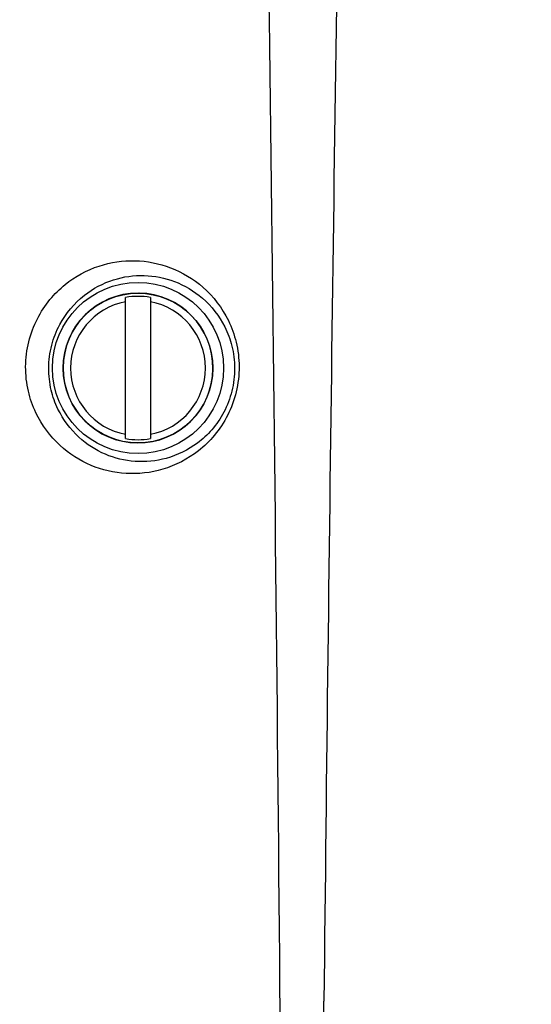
# Model space of a CAD drawing. Header units: millimetres. Extents: x 0 to 420, y 0 to 297.
# Tile 10 of 117: x 99.43 to 104.81, y 105.25 to 115.61. Entities that reach past the tile are written whole.
import ezdxf

# ---------------------------------------------------------------- set-up
doc = ezdxf.new("R2010")
doc.units = ezdxf.units.MM
doc.header["$LTSCALE"] = 23.1
doc.linetypes.add('DASHED', pattern=[0.2, 0.1, -0.1])
doc.layers.get('0').update_dxf_attribs({"linetype": 'CONTINUOUS'})
doc.layers.add('06___PRT_ALL_SURFS', color=7, linetype='CONTINUOUS')
doc.layers.add('DIM_PILOTEES', color=7, linetype='CONTINUOUS')
doc.styles.get("Standard").update_dxf_attribs({"font": 'txt', "width": 0.7})
doc.dimstyles.new('DIMSTYLE_2', dxfattribs={"dimtxt": 2.5, "dimasz": 3.5, "dimexe": 2, "dimexo": 0, "dimtad": 1, "dimdec": 0, "dimlfac": 5, "dimdsep": 46, "dimtxsty": 'Standard', "dimblk": '_FILLED', "dimblk1": '_FILLED', "dimblk2": '_FILLED', "dimcen": 0.09, "dimazin": 2, "dimtp": 0.8, "dimtm": 0.8, "dimtfac": 1, "dimtdec": 0, "dimtofl": 0, "dimtmove": 0, "dimatfit": 3, "dimldrblk": '_FILLED', "dimfxl": 0, "dimtolj": 1, "dimarcsym": 0})
doc.dimstyles.new('DIMSTYLE_5', dxfattribs={"dimtxt": 2.5, "dimasz": 3.5, "dimexe": 2, "dimexo": 0, "dimtad": 1, "dimdsep": 46, "dimtxsty": 'Standard', "dimblk": '_FILLED', "dimblk1": '_FILLED', "dimblk2": '_FILLED', "dimcen": 0.09, "dimazin": 2, "dimtp": 0.3, "dimtm": 0.3, "dimtfac": 1, "dimtmove": 0, "dimatfit": 2, "dimldrblk": '_FILLED', "dimfxl": 0, "dimtolj": 1, "dimarcsym": 0})

# ---------------------------------------------------------------- blocks, each defined once
blk = doc.blocks.new('_FILLED')
at = {"color": 0, "linetype": 'ByBlock'}
blk.add_solid([(0, 0), (-1, 0.1429), (-1, -0.1429)], dxfattribs=at)
blk = doc.blocks.new('*D9')
at = {"layer": 'DIM_PILOTEES', "color": 2, "linetype": 'Continuous'}
for p, q in [((113.282, 133.641), (55.448, 133.641)), ((57.448, 133.641), (57.448, 85.834)), ((57.448, 38.026), (57.448, 85.834)), ((109.398, 38.026), (55.448, 38.026))]:
    blk.add_line(p, q, dxfattribs=at)
at = {"layer": 'DIM_PILOTEES', "color": 2, "linetype": 'Continuous', "xscale": 3.5, "yscale": 3.5, "zscale": 3.5}
for p, rotation in [((57.448, 133.641), 90), ((57.448, 38.026), 270)]:
    blk.add_blockref('_FILLED', p, dxfattribs=dict(at, rotation=rotation))
at = {"layer": 'DIM_PILOTEES', "color": 2, "linetype": 'Continuous', "insert": (54.323, 88.215), "char_height": 2.5, "width": 8.83929, "attachment_point": 2, "rotation": 90, "line_spacing_factor": 0.9}
blk.add_mtext('{\\ftxt;\\W0.0001;\\H0.0001;\\~}{\\ftxt;\\W2.3571428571;\\H2.5; }{\\ftxt;\\W0.0001;\\H0.0001;\\~}', dxfattribs=at)
blk = doc.blocks.new('*D12')
at = {"layer": 'DIM_PILOTEES', "color": 2, "linetype": 'Continuous'}
for p, q in [((124.376, 87.151), (177.724, 126.633)), ((165.609, 117.667), (124.376, 87.151)), ((83.142, 56.634), (124.376, 87.151))]:
    blk.add_line(p, q, dxfattribs=at)
at = {"layer": 'DIM_PILOTEES', "color": 2, "linetype": 'Continuous', "xscale": 3.5, "yscale": 3.5, "zscale": 3.5}
for p, rotation in [((165.609, 117.667), 36.504704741), ((83.142, 56.634), 216.504704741)]:
    blk.add_blockref('_FILLED', p, dxfattribs=dict(at, rotation=rotation))
at = {"layer": 'DIM_PILOTEES', "color": 2, "linetype": 'Continuous', "insert": (167.444, 122.913), "char_height": 2.5, "width": 15.71429, "attachment_point": 1, "rotation": 36.5047, "line_spacing_factor": 0.9}
blk.add_mtext('{\\ftxt;\\W0.0001;\\H0.0001;\\~}{\\ftxt;\\W0.7857142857;\\H2.5; }{\\ftxt;\\W0.0001;\\H0.0001;\\~}{\\ftxt;\\W0.0001;\\H0.0001;\\~}{\\ftxt;\\W1.3333333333;\\H2.5; }{\\ftxt;\\W0.0001;\\H0.0001;\\~}{\\ftxt;\\W0.0001;\\H0.0001;\\~}{\\ftxt;\\W2.0714285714;\\H2.5; }{\\ftxt;\\W0.0001;\\H0.0001;\\~}', dxfattribs=at)

msp = doc.modelspace()

# ---------------------------------------------------------------- linework, layer by layer
at = {"color": 7, "linetype": 'Continuous'}
for p, q in [((100.5456, 111.2016), (100.5456, 112.6863)), ((100.6756, 112.7318), (100.6872, 112.7317)), ((100.8056, 112.6863), (100.8056, 111.2016))]:
    msp.add_line(p, q, dxfattribs=at)
at = {"color": 2, "linetype": 'DASHED'}
msp.add_circle((124.3756, 87.1508), 51.2978, dxfattribs=at)
at = {"color": 7, "linetype": 'Continuous'}
for radius in [0.9, 0.7872]:
    msp.add_circle((100.6756, 111.9439), radius, dxfattribs=at)
for radius, start, end in [(0.7879, 90.00045, 89.15428), (0.7536, 80.06713, 99.93287), (0.7092, 100.56276, 259.43724), (0.7092, 280.56276, 79.43724), (0.7536, 260.06713, 279.93287)]:
    msp.add_arc((100.6756, 111.9439), radius, start, end, dxfattribs=at)
for points, knots in [([(99.4935, 111.9578), (99.494, 112.0461), (99.5158, 112.2211), (99.606, 112.4617), (99.7395, 112.6646), (99.9471, 112.8707), (100.2511, 113.0365), (100.6445, 113.0942), (101.0318, 113.018), (101.3872, 112.8042), (101.6121, 112.5092), (101.7186, 112.2124), (101.739, 112.045), (101.7394, 111.9592)], [0, 0, 0, 0, 0.0758125, 0.1495892, 0.2185336, 0.2824831, 0.3990876, 0.5084393, 0.6171866, 0.7312264, 0.8569337, 0.9264006, 1, 1, 1, 1]), ([(99.7363, 111.9439), (99.7367, 112.0245), (99.7574, 112.183), (99.8641, 112.4577), (100.0814, 112.7173), (100.4058, 112.8882), (100.7413, 112.9353), (101.0715, 112.8701), (101.3782, 112.6879), (101.5761, 112.4331), (101.6727, 112.1714), (101.6915, 112.0214), (101.692, 111.9439)], [0, 0, 0, 0, 0.0792515, 0.1554112, 0.2877827, 0.4021235, 0.5087995, 0.6150663, 0.7272913, 0.8529229, 0.9237404, 1, 1, 1, 1]), ([(101.7394, 111.9592), (101.7399, 111.8701), (101.7194, 111.6922), (101.6285, 111.4456), (101.4899, 111.2356), (101.2716, 111.0231), (100.9538, 110.8585), (100.5523, 110.8126), (100.1704, 110.9008), (99.8285, 111.1191), (99.6139, 111.4106), (99.5118, 111.7043), (99.4931, 111.8715), (99.4935, 111.9578)], [0, 0, 0, 0, 0.0759559, 0.1508682, 0.2220303, 0.2885138, 0.4088603, 0.5192078, 0.6262739, 0.7366093, 0.8582191, 0.926517, 1, 1, 1, 1]), ([(101.692, 111.9439), (101.6925, 111.8626), (101.6732, 111.7008), (101.5882, 111.4789), (101.461, 111.294), (101.2664, 111.1127), (100.99, 110.9767), (100.6464, 110.943), (100.3222, 111.0212), (100.0304, 111.2085), (99.8442, 111.4593), (99.7529, 111.7169), (99.7358, 111.8662), (99.7363, 111.9439)], [0, 0, 0, 0, 0.0793682, 0.1571383, 0.2297462, 0.2964218, 0.4151562, 0.5228892, 0.6271264, 0.7348483, 0.8550783, 0.9240975, 1, 1, 1, 1])]:
    msp.add_open_spline(points, degree=3, knots=knots, dxfattribs=at)
at = {"layer": '06___PRT_ALL_SURFS', "color": 7, "linetype": 'Continuous'}
msp.add_line((102.6287, 104.8851), (102.6324, 105.2851), dxfattribs=at)
for centre, radius, start, end in [((-2120.8137, 86.1406), 2223.0667, 0.4830937, 0.9614628), ((2410.9859, 81.4829), 2308.4762, 179.0478259, 179.4092248)]:
    msp.add_arc(centre, radius, start, end, dxfattribs=at)

# ---------------------------------------------------------------- dimensions: what is measured, and where the dimension line sits
at = {"layer": 'DIM_PILOTEES', "color": 2, "linetype": 'Continuous'}
dim = msp.add_linear_dim(base=(57.4484, 133.6411), p1=(109.3982, 38.026), p2=(113.2821, 133.6411), angle=90, text='{\\ftxt;\\W0.0001;\\H0.0001;\\~}{\\ftxt;\\W2.3571428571;\\H2.5; }{\\ftxt;\\W0.0001;\\H0.0001;\\~}', dimstyle='DIMSTYLE_2', dxfattribs=at)
dim.commit()
dim.dimension.update_dxf_attribs({"geometry": '*D9', "text_midpoint": (57.4484, 87.8577), "dimtype": 160})
dim = msp.add_diameter_dim_2p(p1=(165.6092, 117.6673), p2=(83.142, 56.6344), text='{\\ftxt;\\W0.0001;\\H0.0001;\\~}{\\ftxt;\\W0.7857142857;\\H2.5; }{\\ftxt;\\W0.0001;\\H0.0001;\\~}{\\ftxt;\\W0.0001;\\H0.0001;\\~}{\\ftxt;\\W1.3333333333;\\H2.5; }{\\ftxt;\\W0.0001;\\H0.0001;\\~}{\\ftxt;\\W0.0001;\\H0.0001;\\~}{\\ftxt;\\W2.0714285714;\\H2.5; }{\\ftxt;\\W0.0001;\\H0.0001;\\~}', dimstyle='DIMSTYLE_5', override={"dimpost": '<>'}, dxfattribs=at)
dim.commit()
dim.dimension.update_dxf_attribs({"geometry": '*D12', "text_midpoint": (173.1896, 124.0551), "dimtype": 163})

doc.saveas('drawing.dxf')
